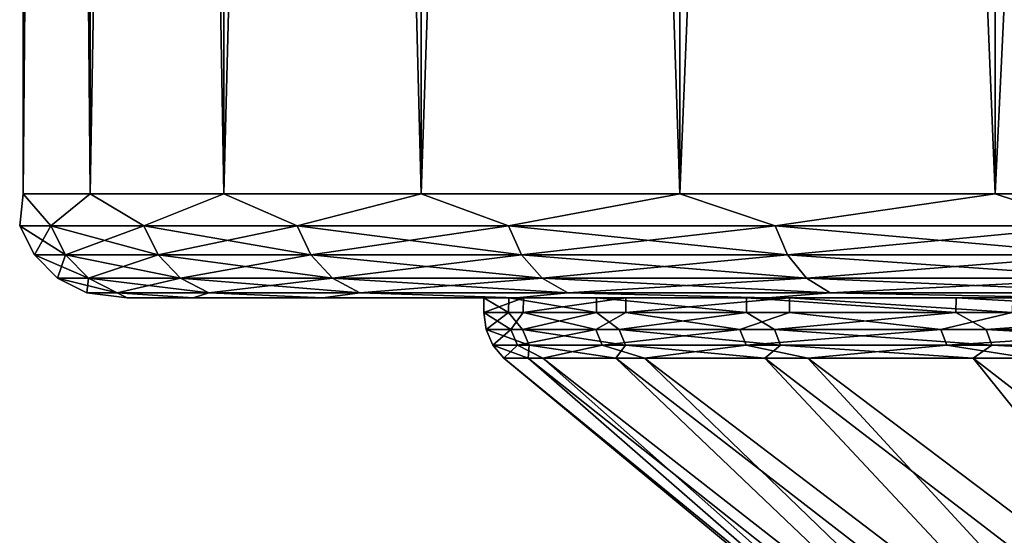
# Model space of a CAD drawing. Header units: metres. Extents: x -134 to 34, y -216 to -20.
# Tile 34 of 72: x -20.48 to -15.75, y -63.64 to -61.16. Entities that reach past the tile are written whole.
import ezdxf

# ---------------------------------------------------------------- set-up
doc = ezdxf.new("R2010")
doc.units = ezdxf.units.M
doc.layers.add('solid_ORA_A175_SW0003', color=7, linetype='CONTINUOUS')

msp = doc.modelspace()

# ---------------------------------------------------------------- linework, layer by layer
at = {"layer": 'solid_ORA_A175_SW0003'}
for points in [[(-20.459263, -25.000002, 1.293014), (-20.459549, -62, 1.291053), (-20.13689, -62, 3.845164)], [(-20.459263, -25.000002, -1.285315), (-20.459549, -62, -1.283359), (-20.459549, -62, 1.291053)], [(-20.459263, -25.000002, 1.293014), (-20.459263, -25.000002, -1.285315), (-20.459549, -62, 1.291053)], [(-20.136301, -25.000002, -3.837575), (-20.13689, -62, -3.83747), (-20.459549, -62, -1.283359)], [(-20.459263, -25.000002, -1.285315), (-20.136301, -25.000002, -3.837575), (-20.459549, -62, -1.283359)], [(-20.136301, -25.000002, 3.845274), (-20.459263, -25.000002, 1.293014), (-20.13689, -62, 3.845164)], [(-20.136301, -25.000002, 3.845274), (-20.13689, -62, 3.845164), (-19.49666, -62, 6.338696)], [(-19.497082, -25.000002, -6.328957), (-19.49666, -62, -6.331001), (-20.13689, -62, -3.83747)], [(-20.136301, -25.000002, -3.837575), (-19.497082, -25.000002, -6.328957), (-20.13689, -62, -3.83747)], [(-19.497082, -25.000002, 6.336655), (-20.136301, -25.000002, 3.845274), (-19.49666, -62, 6.338696)], [(-19.497082, -25.000002, 6.336655), (-19.49666, -62, 6.338696), (-18.548956, -62, 8.732323)], [(-18.548126, -25.000002, 8.73385), (-19.497082, -25.000002, 6.336655), (-18.548956, -62, 8.732323)], [(-19.497082, -25.000002, -6.328957), (-18.548126, -25.000002, -8.726151), (-19.49666, -62, -6.331001)], [(-18.548126, -25.000002, -8.726151), (-18.548956, -62, -8.724628), (-19.49666, -62, -6.331001)], [(-18.548126, -25.000002, 8.73385), (-18.548956, -62, 8.732323), (-17.308723, -62, 10.988297)], [(-17.30792, -25.000002, -10.980849), (-17.308723, -62, -10.980602), (-18.548956, -62, -8.724628)], [(-18.548126, -25.000002, -8.726151), (-17.30792, -25.000002, -10.980849), (-18.548956, -62, -8.724628)], [(-17.30792, -25.000002, 10.988548), (-18.548126, -25.000002, 8.73385), (-17.308723, -62, 10.988297)], [(-17.30792, -25.000002, 10.988548), (-17.308723, -62, 10.988297), (-15.795523, -62, 13.071039)], [(-15.796597, -25.000002, -13.061574), (-15.795523, -62, -13.063345), (-17.308723, -62, -10.980602)], [(-17.30792, -25.000002, -10.980849), (-15.796597, -25.000002, -13.061574), (-17.308723, -62, -10.980602)], [(-15.796597, -25.000002, 13.069273), (-17.30792, -25.000002, 10.988548), (-15.795523, -62, 13.071039)], [(-15.796597, -25.000002, 13.069273), (-15.795523, -62, 13.071039), (-14.033216, -62, 14.947704)], [(-14.03221, -25.000002, 14.948584), (-15.796597, -25.000002, 13.069273), (-14.033216, -62, 14.947704)], [(-15.796597, -25.000002, -13.061574), (-14.03221, -25.000002, -14.940885), (-15.795523, -62, -13.063345)], [(-14.03221, -25.000002, -14.940885), (-14.033216, -62, -14.94001), (-15.795523, -62, -13.063345)], [(-20.475529, -62.154507, 0.003847), (-20.459549, -62, 1.291053), (-20.459549, -62, -1.283359)], [(-20.326241, -62.154507, 2.471899), (-20.459549, -62, 1.291053), (-20.475529, -62.154507, 0.003847)], [(-20.475529, -62.154507, 0.003847), (-20.459549, -62, -1.283359), (-20.326241, -62.154507, -2.464205)], [(-20.326241, -62.154507, 2.471899), (-20.13689, -62, 3.845164), (-20.459549, -62, 1.291053)], [(-20.326241, -62.154507, -2.464205), (-20.459549, -62, -1.283359), (-20.13689, -62, -3.83747)], [(-19.880548, -62.154507, 4.903962), (-20.13689, -62, 3.845164), (-20.326241, -62.154507, 2.471899)], [(-20.326241, -62.154507, -2.464205), (-20.13689, -62, -3.83747), (-19.880548, -62.154507, -4.896267)], [(-19.880548, -62.154507, 4.903962), (-19.49666, -62, 6.338696), (-20.13689, -62, 3.845164)], [(-19.880548, -62.154507, -4.896267), (-20.13689, -62, -3.83747), (-19.49666, -62, -6.331001)], [(-19.144953, -62.154507, 7.264569), (-19.49666, -62, 6.338696), (-19.880548, -62.154507, 4.903962)], [(-19.880548, -62.154507, -4.896267), (-19.49666, -62, -6.331001), (-19.144953, -62.154507, -7.256876)], [(-19.144953, -62.154507, 7.264569), (-18.548956, -62, 8.732323), (-19.49666, -62, 6.338696)], [(-19.144953, -62.154507, -7.256876), (-19.49666, -62, -6.331001), (-18.548956, -62, -8.724628)], [(-18.13018, -62.154507, 9.5193), (-18.548956, -62, 8.732323), (-19.144953, -62.154507, 7.264569)], [(-19.144953, -62.154507, -7.256876), (-18.548956, -62, -8.724628), (-18.13018, -62.154507, -9.511605)], [(-18.13018, -62.154507, 9.5193), (-17.308723, -62, 10.988297), (-18.548956, -62, 8.732323)], [(-18.13018, -62.154507, -9.511605), (-18.548956, -62, -8.724628), (-17.308723, -62, -10.980602)], [(-16.85103, -62.154507, 11.635273), (-17.308723, -62, 10.988297), (-18.13018, -62.154507, 9.5193)], [(-18.13018, -62.154507, -9.511605), (-17.308723, -62, -10.980602), (-16.85103, -62.154507, -11.627579)], [(-16.85103, -62.154507, 11.635273), (-15.795523, -62, 13.071039), (-17.308723, -62, 10.988297)], [(-16.85103, -62.154507, -11.627579), (-17.308723, -62, -10.980602), (-15.795523, -62, -13.063345)], [(-15.326155, -62.154507, 13.581634), (-15.795523, -62, 13.071039), (-16.85103, -62.154507, 11.635273)], [(-16.85103, -62.154507, -11.627579), (-15.795523, -62, -13.063345), (-15.326155, -62.154507, -13.573939)], [(-15.326155, -62.154507, 13.581634), (-14.033216, -62, 14.947704), (-15.795523, -62, 13.071039)], [(-15.326155, -62.154507, -13.573939), (-15.795523, -62, -13.063345), (-14.033216, -62, -14.94001)], [(-20.475529, -62.154507, 0.003847), (-20.404417, -62.294018, 0.003847), (-20.255646, -62.294018, 2.463328)], [(-20.475529, -62.154507, 0.003847), (-20.326241, -62.154507, -2.464205), (-20.404417, -62.294018, 0.003847)], [(-20.326241, -62.154507, 2.471899), (-20.475529, -62.154507, 0.003847), (-20.255646, -62.294018, 2.463328)], [(-20.326241, -62.154507, -2.464205), (-20.255646, -62.294018, -2.455633), (-20.404417, -62.294018, 0.003847)], [(-20.326241, -62.154507, -2.464205), (-19.880548, -62.154507, -4.896267), (-20.255646, -62.294018, -2.455633)], [(-20.326241, -62.154507, 2.471899), (-20.255646, -62.294018, 2.463328), (-19.811502, -62.294018, 4.886943)], [(-19.880548, -62.154507, 4.903962), (-20.326241, -62.154507, 2.471899), (-19.811502, -62.294018, 4.886943)], [(-19.880548, -62.154507, -4.896267), (-19.811502, -62.294018, -4.879249), (-20.255646, -62.294018, -2.455633)], [(-19.880548, -62.154507, -4.896267), (-19.144953, -62.154507, -7.256876), (-19.811502, -62.294018, -4.879249)], [(-19.880548, -62.154507, 4.903962), (-19.811502, -62.294018, 4.886943), (-19.078463, -62.294018, 7.239353)], [(-19.144953, -62.154507, 7.264569), (-19.880548, -62.154507, 4.903962), (-19.078463, -62.294018, 7.239353)], [(-19.144953, -62.154507, -7.256876), (-19.078463, -62.294018, -7.231658), (-19.811502, -62.294018, -4.879249)], [(-19.144953, -62.154507, -7.256876), (-18.13018, -62.154507, -9.511605), (-19.078463, -62.294018, -7.231658)], [(-19.144953, -62.154507, 7.264569), (-19.078463, -62.294018, 7.239353), (-18.067215, -62.294018, 9.486252)], [(-18.13018, -62.154507, 9.5193), (-19.144953, -62.154507, 7.264569), (-18.067215, -62.294018, 9.486252)], [(-18.13018, -62.154507, -9.511605), (-18.067215, -62.294018, -9.478558), (-19.078463, -62.294018, -7.231658)], [(-18.13018, -62.154507, -9.511605), (-16.85103, -62.154507, -11.627579), (-18.067215, -62.294018, -9.478558)], [(-18.13018, -62.154507, 9.5193), (-18.067215, -62.294018, 9.486252), (-16.792507, -62.294018, 11.594876)], [(-16.85103, -62.154507, 11.635273), (-18.13018, -62.154507, 9.5193), (-16.792507, -62.294018, 11.594876)], [(-16.85103, -62.154507, -11.627579), (-16.792507, -62.294018, -11.587182), (-18.067215, -62.294018, -9.478558)], [(-16.85103, -62.154507, -11.627579), (-15.326155, -62.154507, -13.573939), (-16.792507, -62.294018, -11.587182)], [(-16.85103, -62.154507, 11.635273), (-16.792507, -62.294018, 11.594876), (-15.272926, -62.294018, 13.534478)], [(-15.326155, -62.154507, 13.581634), (-16.85103, -62.154507, 11.635273), (-15.272926, -62.294018, 13.534478)], [(-15.326155, -62.154507, -13.573939), (-15.272926, -62.294018, -13.526784), (-16.792507, -62.294018, -11.587182)], [(-20.404417, -62.294018, 0.003847), (-20.29364, -62.404694, 0.003847), (-20.145676, -62.404694, 2.449975)], [(-20.404417, -62.294018, 0.003847), (-20.255646, -62.294018, -2.455633), (-20.29364, -62.404694, 0.003847)], [(-20.255646, -62.294018, 2.463328), (-20.404417, -62.294018, 0.003847), (-20.145676, -62.404694, 2.449975)], [(-20.255646, -62.294018, -2.455633), (-20.145676, -62.404694, -2.442281), (-20.29364, -62.404694, 0.003847)], [(-20.255646, -62.294018, -2.455633), (-19.811502, -62.294018, -4.879249), (-20.145676, -62.404694, -2.442281)], [(-20.255646, -62.294018, 2.463328), (-20.145676, -62.404694, 2.449975), (-19.703943, -62.404694, 4.860433)], [(-19.811502, -62.294018, 4.886943), (-20.255646, -62.294018, 2.463328), (-19.703943, -62.404694, 4.860433)], [(-19.811502, -62.294018, -4.879249), (-19.703943, -62.40469, -4.852738), (-20.145676, -62.404694, -2.442281)], [(-19.811502, -62.294018, -4.879249), (-19.078463, -62.294018, -7.231658), (-19.703943, -62.40469, -4.852738)], [(-19.811502, -62.294018, 4.886943), (-19.703943, -62.404694, 4.860433), (-18.974882, -62.404694, 7.20007)], [(-19.078463, -62.294018, 7.239353), (-19.811502, -62.294018, 4.886943), (-18.974882, -62.404694, 7.20007)], [(-19.078463, -62.294018, -7.231658), (-18.974882, -62.40469, -7.192376), (-19.703943, -62.40469, -4.852738)], [(-19.078463, -62.294018, -7.231658), (-18.067215, -62.294018, -9.478558), (-18.974882, -62.40469, -7.192376)], [(-19.078463, -62.294018, 7.239353), (-18.974882, -62.404694, 7.20007), (-17.969126, -62.404694, 9.434772)], [(-18.067215, -62.294018, 9.486252), (-19.078463, -62.294018, 7.239353), (-17.969126, -62.404694, 9.434772)], [(-18.067215, -62.294018, -9.478558), (-17.969126, -62.40469, -9.427077), (-18.974882, -62.40469, -7.192376)], [(-18.067215, -62.294018, -9.478558), (-16.792507, -62.294018, -11.587182), (-17.969126, -62.40469, -9.427077)], [(-18.067215, -62.294018, 9.486252), (-17.969126, -62.404694, 9.434772), (-16.701338, -62.404694, 11.531948)], [(-16.792507, -62.294018, 11.594876), (-18.067215, -62.294018, 9.486252), (-16.701338, -62.404694, 11.531948)], [(-16.792507, -62.294018, -11.587182), (-16.701338, -62.40469, -11.524254), (-17.969126, -62.40469, -9.427077)], [(-16.792507, -62.294018, -11.587182), (-15.272926, -62.294018, -13.526784), (-16.701338, -62.40469, -11.524254)], [(-16.792507, -62.294018, 11.594876), (-16.701338, -62.404694, 11.531948), (-15.190008, -62.404694, 13.461019)], [(-15.272926, -62.294018, 13.534478), (-16.792507, -62.294018, 11.594876), (-15.190008, -62.404694, 13.461019)], [(-15.272926, -62.294018, -13.526784), (-15.190008, -62.40469, -13.453324), (-16.701338, -62.40469, -11.524254)], [(-20.29364, -62.404694, 0.003847), (-20.154062, -62.475674, 0.003847), (-20.007116, -62.475674, 2.433151)], [(-20.29364, -62.404694, 0.003847), (-20.145676, -62.404694, -2.442281), (-20.154062, -62.475674, 0.003847)], [(-20.145676, -62.404694, 2.449975), (-20.29364, -62.404694, 0.003847), (-20.007116, -62.475674, 2.433151)], [(-20.145676, -62.404694, -2.442281), (-20.007116, -62.475674, -2.425457), (-20.154062, -62.475674, 0.003847)], [(-20.145676, -62.404694, -2.442281), (-19.703943, -62.40469, -4.852738), (-20.007116, -62.475674, -2.425457)], [(-20.145676, -62.404694, 2.449975), (-20.007116, -62.475674, 2.433151), (-19.56842, -62.475674, 4.827029)], [(-19.703943, -62.404694, 4.860433), (-20.145676, -62.404694, 2.449975), (-19.56842, -62.475674, 4.827029)], [(-19.703943, -62.40469, -4.852738), (-19.56842, -62.475674, -4.819335), (-20.007116, -62.475674, -2.425457)], [(-19.703943, -62.40469, -4.852738), (-18.974882, -62.40469, -7.192376), (-19.56842, -62.475674, -4.819335)], [(-19.703943, -62.404694, 4.860433), (-19.56842, -62.475674, 4.827029), (-18.844376, -62.475674, 7.150575)], [(-18.974882, -62.404694, 7.20007), (-19.703943, -62.404694, 4.860433), (-18.844376, -62.475674, 7.150575)], [(-18.974882, -62.40469, -7.192376), (-18.844376, -62.475674, -7.142881), (-19.56842, -62.475674, -4.819335)], [(-18.974882, -62.40469, -7.192376), (-17.969126, -62.40469, -9.427077), (-18.844376, -62.475674, -7.142881)], [(-18.974882, -62.404694, 7.20007), (-18.844376, -62.475674, 7.150575), (-17.845535, -62.475674, 9.369905)], [(-17.969126, -62.404694, 9.434772), (-18.974882, -62.404694, 7.20007), (-17.845535, -62.475674, 9.369905)], [(-17.969126, -62.40469, -9.427077), (-17.845535, -62.475674, -9.362212), (-18.844376, -62.475674, -7.142881)], [(-17.969126, -62.40469, -9.427077), (-16.701338, -62.40469, -11.524254), (-17.845535, -62.475674, -9.362212)], [(-17.969126, -62.404694, 9.434772), (-17.845535, -62.475674, 9.369905), (-16.586468, -62.475674, 11.452659)], [(-16.701338, -62.404694, 11.531948), (-17.969126, -62.404694, 9.434772), (-16.586468, -62.475674, 11.452659)], [(-16.701338, -62.40469, -11.524254), (-16.586468, -62.475674, -11.444964), (-17.845535, -62.475674, -9.362212)], [(-16.701338, -62.40469, -11.524254), (-15.190008, -62.40469, -13.453324), (-16.586468, -62.475674, -11.444964)], [(-16.701338, -62.404694, 11.531948), (-16.586468, -62.475674, 11.452659), (-15.085532, -62.475674, 13.368461)], [(-15.190008, -62.404694, 13.461019), (-16.701338, -62.404694, 11.531948), (-15.085532, -62.475674, 13.368461)], [(-15.190008, -62.40469, -13.453324), (-15.085532, -62.475674, -13.360767), (-16.586468, -62.475674, -11.444964)], [(-20.154062, -62.475674, 0.003847), (-19.959698, -62.5, -1.246712), (-19.959698, -62.5, 1.254405)], [(-20.154062, -62.475674, 0.003847), (-20.007116, -62.475674, -2.425457), (-19.959698, -62.5, -1.246712)], [(-20.007116, -62.475674, 2.433151), (-20.154062, -62.475674, 0.003847), (-19.959698, -62.5, 1.254405)], [(-20.007116, -62.475674, -2.425457), (-19.643057, -62.5, -3.75027), (-19.959698, -62.5, -1.246712)], [(-20.007116, -62.475674, -2.425457), (-19.56842, -62.475674, -4.819335), (-19.643057, -62.5, -3.75027)], [(-20.007116, -62.475674, 2.433151), (-19.959698, -62.5, 1.254405), (-19.643057, -62.5, 3.757963)], [(-19.56842, -62.475674, 4.827029), (-20.007116, -62.475674, 2.433151), (-19.643057, -62.5, 3.757963)], [(-19.56842, -62.475674, -4.819335), (-19.021267, -62.5, -6.173175), (-19.643057, -62.5, -3.75027)], [(-19.56842, -62.475674, 4.827029), (-19.643057, -62.5, 3.757963), (-19.021267, -62.5, 6.180869)], [(-19.56842, -62.475674, -4.819335), (-18.844376, -62.475674, -7.142881), (-19.021267, -62.5, -6.173175)], [(-18.844376, -62.475674, 7.150575), (-19.56842, -62.475674, 4.827029), (-19.021267, -62.5, 6.180869)], [(-18.844376, -62.475674, -7.142881), (-18.091499, -62.5, -8.518555), (-19.021267, -62.5, -6.173175)], [(-18.844376, -62.475674, 7.150575), (-19.021267, -62.5, 6.180869), (-18.091499, -62.5, 8.526248)], [(-18.844376, -62.475674, -7.142881), (-17.845535, -62.475674, -9.362212), (-18.091499, -62.5, -8.518555)], [(-17.845535, -62.475674, 9.369905), (-18.844376, -62.475674, 7.150575), (-18.091499, -62.5, 8.526248)], [(-17.845535, -62.475674, -9.362212), (-16.886484, -62.5, -10.711629), (-18.091499, -62.5, -8.518555)], [(-17.845535, -62.475674, 9.369905), (-18.091499, -62.5, 8.526248), (-16.886484, -62.5, 10.719323)], [(-17.845535, -62.475674, -9.362212), (-16.586468, -62.475674, -11.444964), (-16.886484, -62.5, -10.711629)], [(-16.586468, -62.475674, 11.452659), (-17.845535, -62.475674, 9.369905), (-16.886484, -62.5, 10.719323)], [(-16.586468, -62.475674, -11.444964), (-15.402744, -62.5, -12.750806), (-16.886484, -62.5, -10.711629)], [(-16.586468, -62.475674, 11.452659), (-16.886484, -62.5, 10.719323), (-15.402744, -62.5, 12.758499)], [(-16.586468, -62.475674, -11.444964), (-15.085532, -62.475674, -13.360767), (-15.402744, -62.5, -12.750806)], [(-15.085532, -62.475674, 13.368461), (-16.586468, -62.475674, 11.452659), (-15.402744, -62.5, 12.758499)], [(-19.959698, -62.5, 1.254405), (-19.959698, -62.5, -1.246712), (-19.643057, -62.5, -3.75027)], [(-19.643057, -62.5, 3.757963), (-19.959698, -62.5, 1.254405), (-19.643057, -62.5, -3.75027)], [(-19.643057, -62.5, 3.757963), (-19.643057, -62.5, -3.75027), (-19.021267, -62.5, -6.173175)], [(-19.021267, -62.5, 6.180869), (-19.643057, -62.5, 3.757963), (-19.021267, -62.5, -6.173175)], [(-19.021267, -62.5, 6.180869), (-19.021267, -62.5, -6.173175), (-18.091499, -62.5, -8.518555)], [(-18.247971, -62.5, -0.268414), (-19.021267, -62.5, 6.180869), (-18.091499, -62.5, -8.518555)], [(-18.129326, -62.5, 2.094894), (-18.091499, -62.5, 8.526248), (-19.021267, -62.5, 6.180869)], [(-18.247971, -62.5, -0.268414), (-18.129326, -62.5, 2.094894), (-19.021267, -62.5, 6.180869)], [(-18.058872, -62.5, -2.62714), (-18.247971, -62.5, -0.268414), (-18.091499, -62.5, -8.518555)], [(-18.130026, -62.570755, 2.093041), (-18.129326, -62.5, 2.094894), (-18.247971, -62.5, -0.268414)], [(-18.247969, -62.570755, -0.268575), (-18.247971, -62.5, -0.268414), (-18.058872, -62.5, -2.62714)], [(-18.130026, -62.570755, 2.093041), (-18.247971, -62.5, -0.268414), (-18.247969, -62.570755, -0.268575)], [(-18.247969, -62.570755, -0.268575), (-18.058872, -62.5, -2.62714), (-18.05958, -62.570755, -2.625618)], [(-17.707733, -62.570755, 4.419586), (-18.129326, -62.5, 2.094894), (-18.130026, -62.570755, 2.093041)], [(-18.129326, -62.5, 2.094894), (-17.707586, -62.5, 4.418185), (-18.091499, -62.5, 8.526248)], [(-17.707733, -62.570755, 4.419586), (-17.707586, -62.5, 4.418185), (-18.129326, -62.5, 2.094894)], [(-18.058872, -62.5, -2.62714), (-18.091499, -62.5, -8.518555), (-16.886484, -62.5, -10.711629)], [(-16.988033, -62.5, 6.672376), (-16.886484, -62.5, 10.719323), (-18.091499, -62.5, 8.526248)], [(-17.707586, -62.5, 4.418185), (-16.988033, -62.5, 6.672376), (-18.091499, -62.5, 8.526248)], [(-18.05958, -62.570755, -2.625618), (-18.058872, -62.5, -2.62714), (-17.567999, -62.5, -4.93684)], [(-18.05958, -62.570755, -2.625618), (-17.567999, -62.5, -4.93684), (-17.568026, -62.570755, -4.938521)], [(-17.567999, -62.5, -4.93684), (-18.058872, -62.5, -2.62714), (-16.886484, -62.5, -10.711629)], [(-16.98818, -62.570755, 6.672004), (-17.707586, -62.5, 4.418185), (-17.707733, -62.570755, 4.419586)], [(-16.98818, -62.570755, 6.672004), (-16.988033, -62.5, 6.672376), (-17.707586, -62.5, 4.418185)], [(-17.568026, -62.570755, -4.938521), (-17.567999, -62.5, -4.93684), (-16.781494, -62.5, -7.168601)], [(-17.568026, -62.570755, -4.938521), (-16.781494, -62.5, -7.168601), (-16.781555, -62.570755, -7.168455)], [(-16.781494, -62.5, -7.168601), (-17.567999, -62.5, -4.93684), (-16.886484, -62.5, -10.711629)], [(-15.983444, -62.570755, 8.812483), (-16.988033, -62.5, 6.672376), (-16.98818, -62.570755, 6.672004)], [(-16.988033, -62.5, 6.672376), (-15.982009, -62.5, 8.814086), (-16.886484, -62.5, 10.719323)], [(-15.983444, -62.570755, 8.812483), (-15.982009, -62.5, 8.814086), (-16.988033, -62.5, 6.672376)], [(-16.781494, -62.5, -7.168601), (-16.886484, -62.5, -10.711629), (-15.402744, -62.5, -12.750806)], [(-15.982009, -62.5, 8.814086), (-15.402744, -62.5, 12.758499), (-16.886484, -62.5, 10.719323)], [(-16.781555, -62.570755, -7.168455), (-16.781494, -62.5, -7.168601), (-15.713373, -62.570755, -9.277987)], [(-15.711983, -62.5, -9.279393), (-16.781494, -62.5, -7.168601), (-15.402744, -62.5, -12.750806)], [(-15.713373, -62.570755, -9.277987), (-16.781494, -62.5, -7.168601), (-15.711983, -62.5, -9.279393)], [(-14.710394, -62.570755, 10.80509), (-15.982009, -62.5, 8.814086), (-15.983444, -62.570755, 8.812483)], [(-15.982009, -62.5, 8.814086), (-14.710732, -62.5, 10.803816), (-15.402744, -62.5, 12.758499)], [(-14.710394, -62.570755, 10.80509), (-14.710732, -62.5, 10.803816), (-15.982009, -62.5, 8.814086)], [(-18.247969, -62.570755, -0.268575), (-18.119686, -62.651356, -2.078705), (-18.237612, -62.651356, 0.226529)], [(-18.130026, -62.570755, 2.093041), (-18.247969, -62.570755, -0.268575), (-18.237612, -62.651356, 0.226529)], [(-18.247969, -62.570755, -0.268575), (-18.05958, -62.570755, -2.625618), (-18.119686, -62.651356, -2.078705)], [(-18.130026, -62.570755, 2.093041), (-18.237612, -62.651356, 0.226529), (-18.063437, -62.651356, 2.528197)], [(-17.707733, -62.570755, 4.419586), (-18.130026, -62.570755, 2.093041), (-18.063437, -62.651356, 2.528197)], [(-18.05958, -62.570755, -2.625618), (-17.71155, -62.651356, -4.350584), (-18.119686, -62.651356, -2.078705)], [(-17.707733, -62.570755, 4.419586), (-18.063437, -62.651356, 2.528197), (-17.599949, -62.651356, 4.789433)], [(-18.05958, -62.570755, -2.625618), (-17.568026, -62.570755, -4.938521), (-17.71155, -62.651356, -4.350584)], [(-17.568026, -62.570755, -4.938521), (-17.019737, -62.651356, -6.552721), (-17.71155, -62.651356, -4.350584)], [(-16.98818, -62.570755, 6.672004), (-17.707733, -62.570755, 4.419586), (-17.599949, -62.651356, 4.789433)], [(-16.98818, -62.570755, 6.672004), (-17.599949, -62.651356, 4.789433), (-16.854576, -62.651356, 6.974022)], [(-17.568026, -62.570755, -4.938521), (-16.781555, -62.570755, -7.168455), (-17.019737, -62.651356, -6.552721)], [(-16.781555, -62.570755, -7.168455), (-16.055332, -62.651356, -8.649845), (-17.019737, -62.651356, -6.552721)], [(-15.983444, -62.570755, 8.812483), (-16.98818, -62.570755, 6.672004), (-16.854576, -62.651356, 6.974022)], [(-15.983444, -62.570755, 8.812483), (-16.854576, -62.651356, 6.974022), (-15.839252, -62.651356, 9.046973)], [(-16.781555, -62.570755, -7.168455), (-15.713373, -62.570755, -9.277987), (-16.055332, -62.651356, -8.649845)], [(-15.713373, -62.570755, -9.277987), (-14.833776, -62.651356, -10.608369), (-16.055332, -62.651356, -8.649845)], [(-14.710394, -62.570755, 10.80509), (-15.983444, -62.570755, 8.812483), (-15.839252, -62.651356, 9.046973)], [(-14.710394, -62.570755, 10.80509), (-15.839252, -62.651356, 9.046973), (-14.570242, -62.651356, 10.975087)], [(-18.031425, -62.726097, 2.523723), (-18.063437, -62.651356, 2.528197), (-18.237612, -62.651356, 0.226529)], [(-18.205292, -62.726097, 0.226134), (-18.237612, -62.651356, 0.226529), (-18.119686, -62.651356, -2.078705)], [(-18.031425, -62.726097, 2.523723), (-18.237612, -62.651356, 0.226529), (-18.205292, -62.726097, 0.226134)], [(-18.205292, -62.726097, 0.226134), (-18.119686, -62.651356, -2.078705), (-18.087576, -62.726097, -2.075015)], [(-18.087576, -62.726097, -2.075015), (-18.119686, -62.651356, -2.078705), (-17.71155, -62.651356, -4.350584)], [(-18.087576, -62.726097, -2.075015), (-17.71155, -62.651356, -4.350584), (-17.680162, -62.726097, -4.342867)], [(-17.56876, -62.726097, 4.780952), (-17.599949, -62.651356, 4.789433), (-18.063437, -62.651356, 2.528197)], [(-17.56876, -62.726097, 4.780952), (-18.063437, -62.651356, 2.528197), (-18.031425, -62.726097, 2.523723)], [(-17.680162, -62.726097, -4.342867), (-17.71155, -62.651356, -4.350584), (-17.019737, -62.651356, -6.552721)], [(-17.680162, -62.726097, -4.342867), (-17.019737, -62.651356, -6.552721), (-16.989576, -62.726097, -6.541102)], [(-16.824707, -62.726097, 6.961669), (-16.854576, -62.651356, 6.974022), (-17.599949, -62.651356, 4.789433)], [(-16.824707, -62.726097, 6.961669), (-17.599949, -62.651356, 4.789433), (-17.56876, -62.726097, 4.780952)], [(-16.989576, -62.726097, -6.541102), (-17.019737, -62.651356, -6.552721), (-16.055332, -62.651356, -8.649845)], [(-16.989576, -62.726097, -6.541102), (-16.055332, -62.651356, -8.649845), (-16.026878, -62.726097, -8.63451)], [(-15.811183, -62.726101, 9.030948), (-15.839252, -62.651356, 9.046973), (-16.854576, -62.651356, 6.974022)], [(-15.811183, -62.726101, 9.030948), (-16.854576, -62.651356, 6.974022), (-16.824707, -62.726097, 6.961669)], [(-16.026878, -62.726097, -8.63451), (-16.055332, -62.651356, -8.649845), (-14.833776, -62.651356, -10.608369)], [(-16.026878, -62.726097, -8.63451), (-14.833776, -62.651356, -10.608369), (-14.807489, -62.726097, -10.589562)], [(-14.544421, -62.726101, 10.955645), (-14.570242, -62.651356, 10.975087), (-15.839252, -62.651356, 9.046973)], [(-14.544421, -62.726101, 10.955645), (-15.839252, -62.651356, 9.046973), (-15.811183, -62.726101, 9.030948)], [(-18.205292, -62.726097, 0.226134), (-18.153517, -62.789284, -0.266913), (-18.03615, -62.789284, 2.082498)], [(-18.205292, -62.726097, 0.226134), (-18.087576, -62.726097, -2.075015), (-18.153517, -62.789284, -0.266913)], [(-18.031425, -62.726097, 2.523723), (-18.205292, -62.726097, 0.226134), (-18.03615, -62.789284, 2.082498)], [(-18.087576, -62.726097, -2.075015), (-17.966135, -62.789284, -2.611778), (-18.153517, -62.789284, -0.266913)], [(-18.087576, -62.726097, -2.075015), (-17.680162, -62.726097, -4.342867), (-17.966135, -62.789284, -2.611778)], [(-18.031425, -62.726097, 2.523723), (-18.03615, -62.789284, 2.082498), (-17.616003, -62.789284, 4.397014)], [(-17.56876, -62.726097, 4.780952), (-18.031425, -62.726097, 2.523723), (-17.616003, -62.789284, 4.397014)], [(-17.680162, -62.726097, -4.342867), (-17.477148, -62.789284, -4.912735), (-17.966135, -62.789284, -2.611778)], [(-17.680162, -62.726097, -4.342867), (-16.989576, -62.726097, -6.541102), (-17.477148, -62.789284, -4.912735)], [(-17.56876, -62.726097, 4.780952), (-17.616003, -62.789284, 4.397014), (-16.900131, -62.789284, 6.63778)], [(-16.824707, -62.726097, 6.961669), (-17.56876, -62.726097, 4.780952), (-16.900131, -62.789284, 6.63778)], [(-16.989576, -62.726097, -6.541102), (-16.694767, -62.789284, -7.131154), (-17.477148, -62.789284, -4.912735)], [(-16.989576, -62.726097, -6.541102), (-16.026878, -62.726097, -8.63451), (-16.694767, -62.789284, -7.131154)], [(-16.824707, -62.726097, 6.961669), (-16.900131, -62.789284, 6.63778), (-15.900549, -62.789284, 8.767179)], [(-15.811183, -62.726101, 9.030948), (-16.824707, -62.726097, 6.961669), (-15.900549, -62.789284, 8.767179)], [(-16.026878, -62.726097, -8.63451), (-15.632124, -62.789284, -9.229796), (-16.694767, -62.789284, -7.131154)], [(-16.026878, -62.726097, -8.63451), (-14.807489, -62.726097, -10.589562), (-15.632124, -62.789284, -9.229796)], [(-15.811183, -62.726101, 9.030948), (-15.900549, -62.789284, 8.767179), (-14.63404, -62.789284, 10.749467)], [(-14.544421, -62.726101, 10.955645), (-15.811183, -62.726101, 9.030948), (-14.63404, -62.789284, 10.749467)], [(-18.153517, -62.789284, -0.266913), (-15.699862, -64.794548, -1.299711), (-15.736822, -64.794548, 0.73689)], [(-18.153517, -62.789284, -0.266913), (-17.966135, -62.789284, -2.611778), (-15.699862, -64.794548, -1.299711)], [(-18.03615, -62.789284, 2.082498), (-18.153517, -62.789284, -0.266913), (-15.736822, -64.794548, 0.73689)], [(-18.03615, -62.789284, 2.082498), (-15.736822, -64.794548, 0.73689), (-15.510697, -64.794548, 2.761237)], [(-17.616003, -62.789284, 4.397014), (-18.03615, -62.789284, 2.082498), (-15.510697, -64.794548, 2.761237)], [(-17.966135, -62.789284, -2.611778), (-15.400434, -64.794548, -3.314519), (-15.699862, -64.794548, -1.299711)], [(-17.966135, -62.789284, -2.611778), (-17.477148, -62.789284, -4.912735), (-15.400434, -64.794548, -3.314519)], [(-17.616003, -62.789284, 4.397014), (-15.510697, -64.794548, 2.761237), (-15.025267, -64.794548, 4.739486)], [(-16.900131, -62.789284, 6.63778), (-17.616003, -62.789284, 4.397014), (-15.025267, -64.794548, 4.739486)], [(-17.477148, -62.789284, -4.912735), (-14.843545, -64.794548, -5.273852), (-15.400434, -64.794548, -3.314519)], [(-17.477148, -62.789284, -4.912735), (-16.694767, -62.789284, -7.131154), (-14.843545, -64.794548, -5.273852)], [(-16.900131, -62.789284, 6.63778), (-15.025267, -64.794548, 4.739486), (-14.288647, -64.794548, 6.638565)], [(-15.900549, -62.789284, 8.767179), (-16.900131, -62.789284, 6.63778), (-14.288647, -64.794548, 6.638565)], [(-16.694767, -62.789284, -7.131154), (-14.038504, -64.794548, -7.144953), (-14.843545, -64.794548, -5.273852)], [(-16.694767, -62.789284, -7.131154), (-15.632124, -62.789284, -9.229796), (-14.038504, -64.794548, -7.144953)], [(-15.900549, -62.789284, 8.767179), (-14.288647, -64.794548, 6.638565), (-13.313152, -64.794548, 8.426726)], [(-14.63404, -62.789284, 10.749467), (-15.900549, -62.789284, 8.767179), (-13.313152, -64.794548, 8.426726)]]:
    msp.add_3dface(points, dxfattribs=at)

doc.saveas('drawing.dxf')
